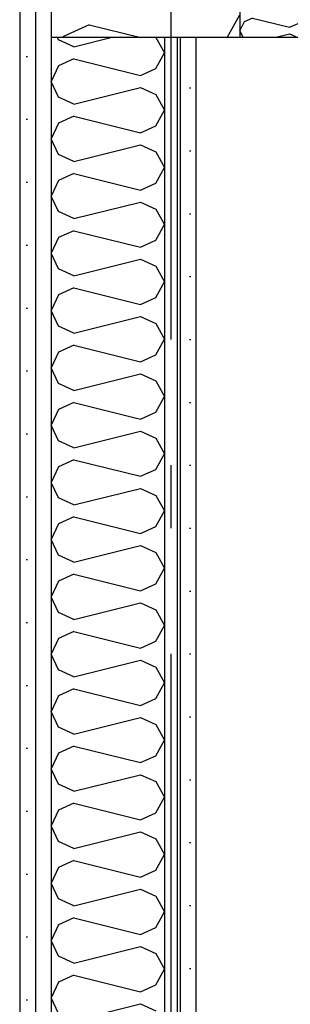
# Model space of a CAD drawing. Header units: millimetres. Extents: x -8544 to 51179, y -2070 to 39312.
# Tile 112 of 165: x 28097 to 28312, y 5321 to 6104. Entities that reach past the tile are written whole.
import ezdxf
from ezdxf.enums import TextEntityAlignment as Align

# ---------------------------------------------------------------- set-up
doc = ezdxf.new("R2010")
doc.units = ezdxf.units.MM
doc.header["$LTSCALE"] = 0.5
doc.header["$MEASUREMENT"] = 0
doc.linetypes.add('Akselinje', pattern=[1500, 1000, -200, 100, -200])
doc.linetypes.add('PLINE', pattern=[0])
for name, color, linetype in [('232- Ikke-bærende yttervegger', 7, 'Continuous'), ('232- Ikke-bærende yttervegger (Skravur)', 7, 'Continuous'), ('242- Ikke-bærende innervegger', 7, 'Continuous'), ('242- Ikke-bærende innervegger (Skravur)', 7, 'Continuous'), ('242- Ikke-bærende innervegger(Nye konstruksjoner)', 7, 'Continuous'), ('245- Skjørt (Skravur)(Nye konstruksjoner)', 7, 'Continuous'), ('245- Skjørt(Nye konstruksjoner)', 7, 'Continuous'), ('82-- Modullinjer', 7, 'Continuous')]:
    doc.layers.add(name, color=color, linetype=linetype)
doc.styles.add('GENERATED_STYLE_1', font='arial.ttf')
pattern_1 = [(270, (0, 0), (86.60254, 0), [0, -50]), (270, (43.3, -25), (86.60254, 0), [0, -50])]

# ---------------------------------------------------------------- blocks, each defined once
blk = doc.blocks.new('*X15')
at = {"layer": '232- Ikke-bærende yttervegger (Skravur)', "linetype": 'PLINE'}
for p, q in [((28261.74, 6090), (28271.93, 6108.26)), ((28152.05, 6100.29), (28131.73, 6091.04)), ((28152.05, 6100.29), (28193.2, 6090)), ((28131.73, 6091.04), (28131.24, 6090))]:
    blk.add_line(p, q, dxfattribs=at)
blk = doc.blocks.new('*X71')
at = {"layer": '245- Skjørt (Skravur)(Nye konstruksjoner)', "linetype": 'PLINE'}
for p, q in [((28281.97, 6869.7), (28281.32, 6870)), ((28281.97, 6869.7), (28283.15, 6870)), ((28318.07, 6860.14), (28321.93, 6867.05)), ((28320.28, 6870), (28321.93, 6867.05)), ((28275.2, 6861.31), (28271.93, 6854.4)), ((28281.97, 6864.39), (28275.2, 6861.31)), ((28281.97, 6864.39), (28311.3, 6857.06)), ((28311.3, 6857.06), (28318.07, 6860.14)), ((28275.2, 6847.49), (28271.93, 6854.4)), ((28281.97, 6844.41), (28311.3, 6851.74)), ((28311.3, 6851.74), (28318.07, 6848.66)), ((28281.97, 6844.41), (28275.2, 6847.49)), ((28318.07, 6848.66), (28321.93, 6841.75)), ((28318.07, 6834.85), (28321.93, 6841.75)), ((28275.2, 6836.02), (28271.93, 6829.11)), ((28281.97, 6839.1), (28275.2, 6836.02)), ((28281.97, 6839.1), (28311.3, 6831.76)), ((28311.3, 6831.76), (28318.07, 6834.85)), ((28275.2, 6822.2), (28271.93, 6829.11)), ((28281.97, 6819.12), (28311.3, 6826.45)), ((28311.3, 6826.45), (28318.07, 6823.37)), ((28281.97, 6819.12), (28275.2, 6822.2)), ((28318.07, 6823.37), (28321.93, 6816.46)), ((28275.2, 6810.72), (28271.93, 6803.81)), ((28281.97, 6813.8), (28275.2, 6810.72)), ((28281.97, 6813.8), (28311.3, 6806.47)), ((28318.07, 6809.55), (28321.93, 6816.46)), ((28275.2, 6796.91), (28271.93, 6803.81)), ((28311.3, 6806.47), (28318.07, 6809.55)), ((28281.97, 6793.83), (28275.2, 6796.91)), ((28281.97, 6793.83), (28311.3, 6801.16)), ((28311.3, 6801.16), (28318.07, 6798.08)), ((28318.07, 6798.08), (28321.93, 6791.17)), ((28281.97, 6788.51), (28275.2, 6785.43)), ((28281.97, 6788.51), (28311.3, 6781.18)), ((28318.07, 6784.26), (28321.93, 6791.17)), ((28275.2, 6785.43), (28271.93, 6778.52)), ((28311.3, 6781.18), (28318.07, 6784.26)), ((28275.2, 6771.61), (28271.93, 6778.52)), ((28281.97, 6768.53), (28275.2, 6771.61)), ((28281.97, 6768.53), (28311.3, 6775.86)), ((28311.3, 6775.86), (28318.07, 6772.78)), ((28318.07, 6772.78), (28321.93, 6765.88)), ((28318.07, 6758.97), (28321.93, 6765.88)), ((28275.2, 6760.14), (28271.93, 6753.23)), ((28281.97, 6763.22), (28275.2, 6760.14)), ((28281.97, 6763.22), (28311.3, 6755.89)), ((28311.3, 6755.89), (28318.07, 6758.97)), ((28275.2, 6746.32), (28271.93, 6753.23)), ((28281.97, 6743.24), (28311.3, 6750.57)), ((28311.3, 6750.57), (28318.07, 6747.49)), ((28281.97, 6743.24), (28275.2, 6746.32)), ((28318.07, 6747.49), (28321.93, 6740.58)), ((28318.07, 6733.68), (28321.93, 6740.58)), ((28275.2, 6734.84), (28271.93, 6727.94)), ((28281.97, 6737.93), (28275.2, 6734.84)), ((28281.97, 6737.93), (28311.3, 6730.59)), ((28311.3, 6730.59), (28318.07, 6733.68)), ((28275.2, 6721.03), (28271.93, 6727.94)), ((28281.97, 6717.95), (28311.3, 6725.28)), ((28311.3, 6725.28), (28318.07, 6722.2)), ((28281.97, 6717.95), (28275.2, 6721.03)), ((28318.07, 6722.2), (28321.93, 6715.29)), ((28275.2, 6709.55), (28271.93, 6702.64)), ((28281.97, 6712.63), (28275.2, 6709.55)), ((28281.97, 6712.63), (28311.3, 6705.3)), ((28318.07, 6708.38), (28321.93, 6715.29)), ((28275.2, 6695.74), (28271.93, 6702.64)), ((28311.3, 6705.3), (28318.07, 6708.38)), ((28281.97, 6692.65), (28275.2, 6695.74)), ((28281.97, 6692.65), (28311.3, 6699.99)), ((28311.3, 6699.99), (28318.07, 6696.9)), ((28318.07, 6696.9), (28321.93, 6690)), ((28281.97, 6687.34), (28275.2, 6684.26)), ((28281.97, 6687.34), (28311.3, 6680.01)), ((28318.07, 6683.09), (28321.93, 6690)), ((28275.2, 6684.26), (28271.93, 6677.35)), ((28275.2, 6670.44), (28271.93, 6677.35)), ((28311.3, 6680.01), (28318.07, 6683.09)), ((28281.97, 6667.36), (28275.2, 6670.44)), ((28281.97, 6667.36), (28311.3, 6674.69)), ((28311.3, 6674.69), (28318.07, 6671.61)), ((28318.07, 6671.61), (28321.93, 6664.7)), ((28281.97, 6662.05), (28275.2, 6658.96)), ((28281.97, 6662.05), (28311.3, 6654.71)), ((28318.07, 6657.8), (28321.93, 6664.7)), ((28275.2, 6658.96), (28271.93, 6652.06)), ((28311.3, 6654.71), (28318.07, 6657.8)), ((28275.2, 6645.15), (28271.93, 6652.06)), ((28281.97, 6642.07), (28311.3, 6649.4)), ((28311.3, 6649.4), (28318.07, 6646.32)), ((28318.07, 6646.32), (28321.93, 6639.41)), ((28281.97, 6642.07), (28275.2, 6645.15)), ((28318.07, 6632.5), (28321.93, 6639.41)), ((28275.2, 6633.67), (28271.93, 6626.76)), ((28281.97, 6636.75), (28275.2, 6633.67)), ((28281.97, 6636.75), (28311.3, 6629.42)), ((28311.3, 6629.42), (28318.07, 6632.5)), ((28275.2, 6619.86), (28271.93, 6626.76)), ((28281.97, 6616.77), (28311.3, 6624.11)), ((28311.3, 6624.11), (28318.07, 6621.02)), ((28281.97, 6616.77), (28275.2, 6619.86)), ((28318.07, 6621.02), (28321.93, 6614.12)), ((28275.2, 6608.38), (28271.93, 6601.47)), ((28281.97, 6611.46), (28275.2, 6608.38)), ((28281.97, 6611.46), (28311.3, 6604.13)), ((28311.3, 6604.13), (28318.07, 6607.21)), ((28318.07, 6607.21), (28321.93, 6614.12)), ((28275.2, 6594.56), (28271.93, 6601.47)), ((28281.97, 6591.48), (28275.2, 6594.56)), ((28281.97, 6591.48), (28311.3, 6598.81)), ((28311.3, 6598.81), (28318.07, 6595.73)), ((28318.07, 6595.73), (28321.93, 6588.82)), ((28281.97, 6586.17), (28275.2, 6583.09)), ((28281.97, 6586.17), (28311.3, 6578.83)), ((28318.07, 6581.92), (28321.93, 6588.82)), ((28275.2, 6583.09), (28271.93, 6576.18)), ((28275.2, 6569.27), (28271.93, 6576.18)), ((28311.3, 6578.83), (28318.07, 6581.92)), ((28281.97, 6566.19), (28275.2, 6569.27)), ((28281.97, 6566.19), (28311.3, 6573.52)), ((28311.3, 6573.52), (28318.07, 6570.44)), ((28318.07, 6570.44), (28321.93, 6563.53)), ((28281.97, 6560.87), (28275.2, 6557.79)), ((28281.97, 6560.87), (28311.3, 6553.54)), ((28318.07, 6556.62), (28321.93, 6563.53)), ((28275.2, 6557.79), (28271.93, 6550.88)), ((28311.3, 6553.54), (28318.07, 6556.62)), ((28275.2, 6543.98), (28271.93, 6550.88)), ((28281.97, 6540.9), (28311.3, 6548.23)), ((28311.3, 6548.23), (28318.07, 6545.15)), ((28318.07, 6545.15), (28321.93, 6538.24)), ((28281.97, 6540.9), (28275.2, 6543.98)), ((28318.07, 6531.33), (28321.93, 6538.24)), ((28275.2, 6532.5), (28271.93, 6525.59)), ((28281.97, 6535.58), (28275.2, 6532.5)), ((28281.97, 6535.58), (28311.3, 6528.25)), ((28311.3, 6528.25), (28318.07, 6531.33)), ((28275.2, 6518.68), (28271.93, 6525.59)), ((28281.97, 6515.6), (28311.3, 6522.93)), ((28311.3, 6522.93), (28318.07, 6519.85)), ((28281.97, 6515.6), (28275.2, 6518.68)), ((28318.07, 6519.85), (28321.93, 6512.95)), ((28318.07, 6506.04), (28321.93, 6512.95)), ((28275.2, 6507.21), (28271.93, 6500.3)), ((28281.97, 6510.29), (28275.2, 6507.21)), ((28281.97, 6510.29), (28311.3, 6502.96)), ((28311.3, 6502.96), (28318.07, 6506.04)), ((28275.2, 6493.39), (28271.93, 6500.3)), ((28281.97, 6490.31), (28311.3, 6497.64)), ((28311.3, 6497.64), (28318.07, 6494.56)), ((28281.97, 6490.31), (28275.2, 6493.39)), ((28318.07, 6494.56), (28321.93, 6487.65)), ((28275.2, 6481.91), (28271.93, 6475.01)), ((28281.97, 6485), (28275.2, 6481.91)), ((28281.97, 6485), (28311.3, 6477.66)), ((28318.07, 6480.75), (28321.93, 6487.65)), ((28275.2, 6468.1), (28271.93, 6475.01)), ((28311.3, 6477.66), (28318.07, 6480.75)), ((28281.97, 6465.02), (28275.2, 6468.1)), ((28281.97, 6465.02), (28311.3, 6472.35)), ((28311.3, 6472.35), (28318.07, 6469.27)), ((28318.07, 6469.27), (28321.93, 6462.36)), ((28281.97, 6459.7), (28275.2, 6456.62)), ((28281.97, 6459.7), (28311.3, 6452.37)), ((28318.07, 6455.45), (28321.93, 6462.36)), ((28275.2, 6456.62), (28271.93, 6449.71)), ((28311.3, 6452.37), (28318.07, 6455.45)), ((28275.2, 6442.81), (28271.93, 6449.71)), ((28281.97, 6439.72), (28275.2, 6442.81)), ((28281.97, 6439.72), (28311.3, 6447.06)), ((28311.3, 6447.06), (28318.07, 6443.97)), ((28318.07, 6443.97), (28321.93, 6437.07)), ((28318.07, 6430.16), (28321.93, 6437.07)), ((28275.2, 6431.33), (28271.93, 6424.42)), ((28281.97, 6434.41), (28275.2, 6431.33)), ((28281.97, 6434.41), (28311.3, 6427.08)), ((28311.3, 6427.08), (28318.07, 6430.16)), ((28275.2, 6417.51), (28271.93, 6424.42)), ((28281.97, 6414.43), (28311.3, 6421.76)), ((28311.3, 6421.76), (28318.07, 6418.68)), ((28281.97, 6414.43), (28275.2, 6417.51)), ((28318.07, 6418.68), (28321.93, 6411.77)), ((28318.07, 6404.87), (28321.93, 6411.77)), ((28275.2, 6406.03), (28271.93, 6399.13)), ((28281.97, 6409.12), (28275.2, 6406.03)), ((28281.97, 6409.12), (28311.3, 6401.78)), ((28311.3, 6401.78), (28318.07, 6404.87)), ((28275.2, 6392.22), (28271.93, 6399.13)), ((28281.97, 6389.14), (28311.3, 6396.47)), ((28311.3, 6396.47), (28318.07, 6393.39)), ((28281.97, 6389.14), (28275.2, 6392.22)), ((28318.07, 6393.39), (28321.93, 6386.48)), ((28275.2, 6380.74), (28271.93, 6373.83)), ((28281.97, 6383.82), (28275.2, 6380.74)), ((28281.97, 6383.82), (28311.3, 6376.49)), ((28318.07, 6379.57), (28321.93, 6386.48)), ((28275.2, 6366.93), (28271.93, 6373.83)), ((28311.3, 6376.49), (28318.07, 6379.57)), ((28281.97, 6363.84), (28275.2, 6366.93)), ((28281.97, 6363.84), (28311.3, 6371.18)), ((28311.3, 6371.18), (28318.07, 6368.09)), ((28318.07, 6368.09), (28321.93, 6361.19)), ((28281.97, 6358.53), (28275.2, 6355.45)), ((28281.97, 6358.53), (28311.3, 6351.2)), ((28318.07, 6354.28), (28321.93, 6361.19)), ((28275.2, 6355.45), (28271.93, 6348.54)), ((28275.2, 6341.63), (28271.93, 6348.54)), ((28311.3, 6351.2), (28318.07, 6354.28)), ((28281.97, 6338.55), (28275.2, 6341.63)), ((28281.97, 6338.55), (28311.3, 6345.88)), ((28311.3, 6345.88), (28318.07, 6342.8)), ((28318.07, 6342.8), (28321.93, 6335.89)), ((28281.97, 6333.24), (28275.2, 6330.16)), ((28281.97, 6333.24), (28311.3, 6325.91)), ((28318.07, 6328.99), (28321.93, 6335.89)), ((28275.2, 6330.16), (28271.93, 6323.25)), ((28311.3, 6325.91), (28318.07, 6328.99)), ((28275.2, 6316.34), (28271.93, 6323.25)), ((28281.97, 6313.26), (28311.3, 6320.59)), ((28311.3, 6320.59), (28318.07, 6317.51)), ((28318.07, 6317.51), (28321.93, 6310.6)), ((28281.97, 6313.26), (28275.2, 6316.34)), ((28318.07, 6303.69), (28321.93, 6310.6)), ((28275.2, 6304.86), (28271.93, 6297.96)), ((28281.97, 6307.94), (28275.2, 6304.86)), ((28281.97, 6307.94), (28311.3, 6300.61)), ((28311.3, 6300.61), (28318.07, 6303.69)), ((28275.2, 6291.05), (28271.93, 6297.96)), ((28281.97, 6287.97), (28311.3, 6295.3)), ((28311.3, 6295.3), (28318.07, 6292.22)), ((28281.97, 6287.97), (28275.2, 6291.05)), ((28318.07, 6292.22), (28321.93, 6285.31)), ((28275.2, 6279.57), (28271.93, 6272.66)), ((28281.97, 6282.65), (28275.2, 6279.57)), ((28281.97, 6282.65), (28311.3, 6275.32)), ((28311.3, 6275.32), (28318.07, 6278.4)), ((28318.07, 6278.4), (28321.93, 6285.31)), ((28275.2, 6265.75), (28271.93, 6272.66)), ((28281.97, 6262.67), (28275.2, 6265.75)), ((28281.97, 6262.67), (28311.3, 6270.01)), ((28311.3, 6270.01), (28318.07, 6266.92)), ((28318.07, 6266.92), (28321.93, 6260.02)), ((28281.97, 6257.36), (28275.2, 6254.28)), ((28281.97, 6257.36), (28311.3, 6250.03)), ((28318.07, 6253.11), (28321.93, 6260.02)), ((28275.2, 6254.28), (28271.93, 6247.37)), ((28275.2, 6240.46), (28271.93, 6247.37)), ((28311.3, 6250.03), (28318.07, 6253.11)), ((28281.97, 6237.38), (28275.2, 6240.46)), ((28281.97, 6237.38), (28311.3, 6244.71)), ((28311.3, 6244.71), (28318.07, 6241.63)), ((28318.07, 6241.63), (28321.93, 6234.72)), ((28281.97, 6232.07), (28275.2, 6228.98)), ((28281.97, 6232.07), (28311.3, 6224.73)), ((28318.07, 6227.82), (28321.93, 6234.72)), ((28275.2, 6228.98), (28271.93, 6222.08)), ((28311.3, 6224.73), (28318.07, 6227.82)), ((28275.2, 6215.17), (28271.93, 6222.08)), ((28281.97, 6212.09), (28311.3, 6219.42)), ((28311.3, 6219.42), (28318.07, 6216.34)), ((28318.07, 6216.34), (28321.93, 6209.43)), ((28281.97, 6212.09), (28275.2, 6215.17)), ((28318.07, 6202.52), (28321.93, 6209.43)), ((28275.2, 6203.69), (28271.93, 6196.78)), ((28281.97, 6206.77), (28275.2, 6203.69)), ((28281.97, 6206.77), (28311.3, 6199.44)), ((28311.3, 6199.44), (28318.07, 6202.52)), ((28275.2, 6189.88), (28271.93, 6196.78)), ((28281.97, 6186.79), (28311.3, 6194.13)), ((28311.3, 6194.13), (28318.07, 6191.04)), ((28281.97, 6186.79), (28275.2, 6189.88)), ((28318.07, 6191.04), (28321.93, 6184.14)), ((28318.07, 6177.23), (28321.93, 6184.14)), ((28275.2, 6178.4), (28271.93, 6171.49)), ((28281.97, 6181.48), (28275.2, 6178.4)), ((28281.97, 6181.48), (28311.3, 6174.15)), ((28311.3, 6174.15), (28318.07, 6177.23)), ((28275.2, 6164.58), (28271.93, 6171.49)), ((28281.97, 6161.5), (28311.3, 6168.83)), ((28311.3, 6168.83), (28318.07, 6165.75)), ((28281.97, 6161.5), (28275.2, 6164.58)), ((28318.07, 6165.75), (28321.93, 6158.84)), ((28275.2, 6153.1), (28271.93, 6146.2)), ((28281.97, 6156.19), (28275.2, 6153.1)), ((28281.97, 6156.19), (28311.3, 6148.85)), ((28318.07, 6151.94), (28321.93, 6158.84)), ((28275.2, 6139.29), (28271.93, 6146.2)), ((28311.3, 6148.85), (28318.07, 6151.94)), ((28281.97, 6136.21), (28275.2, 6139.29)), ((28281.97, 6136.21), (28311.3, 6143.54)), ((28311.3, 6143.54), (28318.07, 6140.46)), ((28318.07, 6140.46), (28321.93, 6133.55)), ((28281.97, 6130.89), (28275.2, 6127.81)), ((28281.97, 6130.89), (28311.3, 6123.56)), ((28318.07, 6126.64), (28321.93, 6133.55)), ((28275.2, 6127.81), (28271.93, 6120.9)), ((28311.3, 6123.56), (28318.07, 6126.64)), ((28275.2, 6114), (28271.93, 6120.9)), ((28281.97, 6110.91), (28275.2, 6114)), ((28281.97, 6110.91), (28311.3, 6118.25)), ((28311.3, 6118.25), (28318.07, 6115.16)), ((28318.07, 6115.16), (28321.93, 6108.26)), ((28318.07, 6101.35), (28321.93, 6108.26)), ((28275.2, 6102.52), (28271.93, 6095.61)), ((28281.97, 6105.6), (28275.2, 6102.52)), ((28281.97, 6105.6), (28311.3, 6098.27)), ((28311.3, 6098.27), (28318.07, 6101.35)), ((28274.58, 6090), (28271.93, 6095.61)), ((28299.48, 6090), (28311.3, 6092.95)), ((28311.3, 6092.95), (28317.79, 6090))]:
    blk.add_line(p, q, dxfattribs=at)
blk = doc.blocks.new('*X79')
at = {"layer": '242- Ikke-bærende innervegger (Skravur)', "linetype": 'PLINE'}
for p, q in [((28127.81, 6088.24), (28126.98, 6090)), ((28140, 6082.69), (28127.81, 6088.24)), ((28140, 6082.69), (28169.25, 6090)), ((28205.18, 6090), (28211.93, 6077.91)), ((28204.99, 6065.47), (28211.93, 6077.91)), ((28127.81, 6067.58), (28121.93, 6055.14)), ((28140, 6073.12), (28127.81, 6067.58)), ((28140, 6073.12), (28192.8, 6059.92)), ((28192.8, 6059.92), (28204.99, 6065.47)), ((28127.81, 6042.71), (28121.93, 6055.14)), ((28140, 6037.16), (28192.8, 6050.36)), ((28192.8, 6050.36), (28204.99, 6044.81)), ((28204.99, 6044.81), (28211.93, 6032.38)), ((28140, 6037.16), (28127.81, 6042.71)), ((28140, 6027.6), (28127.81, 6022.05)), ((28140, 6027.6), (28192.8, 6014.4)), ((28204.99, 6019.95), (28211.93, 6032.38)), ((28127.81, 6022.05), (28121.93, 6009.61)), ((28192.8, 6014.4), (28204.99, 6019.95)), ((28127.81, 5997.18), (28121.93, 6009.61)), ((28140, 5991.63), (28192.8, 6004.83)), ((28192.8, 6004.83), (28204.99, 5999.28)), ((28140, 5991.63), (28127.81, 5997.18)), ((28204.99, 5999.28), (28211.93, 5986.85)), ((28140, 5982.07), (28127.81, 5976.52)), ((28140, 5982.07), (28192.8, 5968.87)), ((28204.99, 5974.42), (28211.93, 5986.85)), ((28127.81, 5976.52), (28121.93, 5964.09)), ((28192.8, 5968.87), (28204.99, 5974.42)), ((28127.81, 5951.65), (28121.93, 5964.09)), ((28140, 5946.11), (28192.8, 5959.3)), ((28192.8, 5959.3), (28204.99, 5953.76)), ((28140, 5946.11), (28127.81, 5951.65)), ((28204.99, 5953.76), (28211.93, 5941.32)), ((28140, 5936.54), (28127.81, 5930.99)), ((28140, 5936.54), (28192.8, 5923.34)), ((28204.99, 5928.89), (28211.93, 5941.32)), ((28127.81, 5930.99), (28121.93, 5918.56)), ((28192.8, 5923.34), (28204.99, 5928.89)), ((28127.81, 5906.13), (28121.93, 5918.56)), ((28140, 5900.58), (28192.8, 5913.78)), ((28192.8, 5913.78), (28204.99, 5908.23)), ((28140, 5900.58), (28127.81, 5906.13)), ((28204.99, 5908.23), (28211.93, 5895.8)), ((28204.99, 5883.36), (28211.93, 5895.8)), ((28140, 5891.01), (28127.81, 5885.47)), ((28140, 5891.01), (28192.8, 5877.82)), ((28127.81, 5885.47), (28121.93, 5873.03)), ((28192.8, 5877.82), (28204.99, 5883.36)), ((28127.81, 5860.6), (28121.93, 5873.03)), ((28140, 5855.05), (28192.8, 5868.25)), ((28192.8, 5868.25), (28204.99, 5862.7)), ((28140, 5855.05), (28127.81, 5860.6)), ((28204.99, 5862.7), (28211.93, 5850.27)), ((28204.99, 5837.84), (28211.93, 5850.27)), ((28127.81, 5839.94), (28121.93, 5827.51)), ((28140, 5845.49), (28127.81, 5839.94)), ((28140, 5845.49), (28192.8, 5832.29)), ((28192.8, 5832.29), (28204.99, 5837.84)), ((28127.81, 5815.07), (28121.93, 5827.51)), ((28140, 5809.52), (28192.8, 5822.72)), ((28192.8, 5822.72), (28204.99, 5817.17)), ((28204.99, 5817.17), (28211.93, 5804.74)), ((28140, 5809.52), (28127.81, 5815.07)), ((28204.99, 5792.31), (28211.93, 5804.74)), ((28127.81, 5794.41), (28121.93, 5781.98)), ((28140, 5799.96), (28127.81, 5794.41)), ((28140, 5799.96), (28192.8, 5786.76)), ((28192.8, 5786.76), (28204.99, 5792.31)), ((28127.81, 5769.54), (28121.93, 5781.98)), ((28140, 5764), (28192.8, 5777.2)), ((28192.8, 5777.2), (28204.99, 5771.65)), ((28140, 5764), (28127.81, 5769.54)), ((28204.99, 5771.65), (28211.93, 5759.21)), ((28140, 5754.43), (28127.81, 5748.88)), ((28140, 5754.43), (28192.8, 5741.23)), ((28204.99, 5746.78), (28211.93, 5759.21)), ((28127.81, 5748.88), (28121.93, 5736.45)), ((28192.8, 5741.23), (28204.99, 5746.78)), ((28127.81, 5724.02), (28121.93, 5736.45)), ((28140, 5718.47), (28192.8, 5731.67)), ((28192.8, 5731.67), (28204.99, 5726.12)), ((28140, 5718.47), (28127.81, 5724.02)), ((28204.99, 5726.12), (28211.93, 5713.69)), ((28140, 5708.9), (28127.81, 5703.36)), ((28140, 5708.9), (28192.8, 5695.71)), ((28204.99, 5701.25), (28211.93, 5713.69)), ((28127.81, 5703.36), (28121.93, 5690.92)), ((28192.8, 5695.71), (28204.99, 5701.25)), ((28127.81, 5678.49), (28121.93, 5690.92)), ((28140, 5672.94), (28192.8, 5686.14)), ((28192.8, 5686.14), (28204.99, 5680.59)), ((28140, 5672.94), (28127.81, 5678.49)), ((28204.99, 5680.59), (28211.93, 5668.16)), ((28204.99, 5655.73), (28211.93, 5668.16)), ((28140, 5663.38), (28127.81, 5657.83)), ((28140, 5663.38), (28192.8, 5650.18)), ((28127.81, 5657.83), (28121.93, 5645.4)), ((28192.8, 5650.18), (28204.99, 5655.73)), ((28127.81, 5632.96), (28121.93, 5645.4)), ((28140, 5627.41), (28192.8, 5640.61)), ((28192.8, 5640.61), (28204.99, 5635.07)), ((28140, 5627.41), (28127.81, 5632.96)), ((28204.99, 5635.07), (28211.93, 5622.63)), ((28204.99, 5610.2), (28211.93, 5622.63)), ((28140, 5617.85), (28127.81, 5612.3)), ((28140, 5617.85), (28192.8, 5604.65)), ((28127.81, 5612.3), (28121.93, 5599.87)), ((28192.8, 5604.65), (28204.99, 5610.2)), ((28127.81, 5587.44), (28121.93, 5599.87)), ((28140, 5581.89), (28192.8, 5595.09)), ((28192.8, 5595.09), (28204.99, 5589.54)), ((28204.99, 5589.54), (28211.93, 5577.1)), ((28140, 5581.89), (28127.81, 5587.44)), ((28204.99, 5564.67), (28211.93, 5577.1)), ((28127.81, 5566.77), (28121.93, 5554.34)), ((28140, 5572.32), (28127.81, 5566.77)), ((28140, 5572.32), (28192.8, 5559.12)), ((28192.8, 5559.12), (28204.99, 5564.67)), ((28127.81, 5541.91), (28121.93, 5554.34)), ((28140, 5536.36), (28192.8, 5549.56)), ((28192.8, 5549.56), (28204.99, 5544.01)), ((28204.99, 5544.01), (28211.93, 5531.58)), ((28140, 5536.36), (28127.81, 5541.91)), ((28140, 5526.79), (28127.81, 5521.25)), ((28140, 5526.79), (28192.8, 5513.6)), ((28204.99, 5519.14), (28211.93, 5531.58)), ((28127.81, 5521.25), (28121.93, 5508.81)), ((28192.8, 5513.6), (28204.99, 5519.14)), ((28127.81, 5496.38), (28121.93, 5508.81)), ((28140, 5490.83), (28192.8, 5504.03)), ((28192.8, 5504.03), (28204.99, 5498.48)), ((28140, 5490.83), (28127.81, 5496.38)), ((28204.99, 5498.48), (28211.93, 5486.05)), ((28140, 5481.27), (28127.81, 5475.72)), ((28140, 5481.27), (28192.8, 5468.07)), ((28204.99, 5473.62), (28211.93, 5486.05)), ((28127.81, 5475.72), (28121.93, 5463.29)), ((28192.8, 5468.07), (28204.99, 5473.62)), ((28127.81, 5450.85), (28121.93, 5463.29)), ((28140, 5445.31), (28192.8, 5458.5)), ((28192.8, 5458.5), (28204.99, 5452.96)), ((28140, 5445.31), (28127.81, 5450.85)), ((28204.99, 5452.96), (28211.93, 5440.52)), ((28204.99, 5428.09), (28211.93, 5440.52)), ((28140, 5435.74), (28127.81, 5430.19)), ((28140, 5435.74), (28192.8, 5422.54)), ((28127.81, 5430.19), (28121.93, 5417.76)), ((28192.8, 5422.54), (28204.99, 5428.09)), ((28127.81, 5405.33), (28121.93, 5417.76)), ((28140, 5399.78), (28192.8, 5412.98)), ((28192.8, 5412.98), (28204.99, 5407.43)), ((28140, 5399.78), (28127.81, 5405.33)), ((28204.99, 5407.43), (28211.93, 5395)), ((28204.99, 5382.56), (28211.93, 5395)), ((28140, 5390.21), (28127.81, 5384.66)), ((28140, 5390.21), (28192.8, 5377.01)), ((28127.81, 5384.66), (28121.93, 5372.23)), ((28192.8, 5377.01), (28204.99, 5382.56)), ((28127.81, 5359.8), (28121.93, 5372.23)), ((28140, 5354.25), (28192.8, 5367.45)), ((28192.8, 5367.45), (28204.99, 5361.9)), ((28140, 5354.25), (28127.81, 5359.8)), ((28204.99, 5361.9), (28211.93, 5349.47)), ((28204.99, 5337.03), (28211.93, 5349.47)), ((28127.81, 5339.14), (28121.93, 5326.7)), ((28140, 5344.69), (28127.81, 5339.14)), ((28140, 5344.69), (28192.8, 5331.49)), ((28192.8, 5331.49), (28204.99, 5337.03)), ((28127.81, 5314.27), (28121.93, 5326.7)), ((28140, 5308.72), (28192.8, 5321.92)), ((28192.8, 5321.92), (28204.99, 5316.37))]:
    blk.add_line(p, q, dxfattribs=at)
blk = doc.blocks.new('Standard grid marker[13]', base_point=(28216.93, 12550))
at = {"layer": '82-- Modullinjer', "linetype": 'Akselinje'}
blk.add_line((28216.93, 12350), (28216.93, 1550), dxfattribs=at)
at = {"layer": '82-- Modullinjer', "style": 'GENERATED_STYLE_1'}
for tag, p in [('AC_MarkerText_1_0', (28216.93, 12887.5)), ('AC_MarkerText_1_1', (28216.93, 1187.5))]:
    blk.add_attdef(tag, text='', height=175, rotation=360, dxfattribs=at).set_placement(p, align=Align.TOP_CENTER)

msp = doc.modelspace()

# ---------------------------------------------------------------- hatches: boundary and pattern name
at = {"layer": '242- Ikke-bærende innervegger (Skravur)', "linetype": 'Continuous'}
h = msp.add_hatch(dxfattribs=at)
h.set_pattern_fill('Gips', color=256, style=0, pattern_type=2)
h.set_pattern_definition(pattern_1)
h.paths.add_polyline_path([(28109.43, 6520), (28096.93, 6520), (28096.93, 3820), (28109.43, 3820)])
h = msp.add_hatch(dxfattribs=at)
h.set_pattern_fill('Gips', color=256, style=0, pattern_type=2)
h.set_pattern_definition(pattern_1)
h.paths.add_polyline_path([(28109.43, 6520), (28109.43, 3820), (28121.93, 3820), (28121.93, 6090), (28121.93, 6520)])
h = msp.add_hatch(dxfattribs=at)
h.set_pattern_fill('Gips', color=256, style=0, pattern_type=2)
h.set_pattern_definition(pattern_1)
h.paths.add_polyline_path([(28224.43, 6090), (28211.93, 6090), (28211.93, 3820), (28224.43, 3820)])
h = msp.add_hatch(dxfattribs=at)
h.set_pattern_fill('Gips', color=256, style=0, pattern_type=2)
h.set_pattern_definition(pattern_1)
h.paths.add_polyline_path([(28224.43, 3820), (28236.93, 3820), (28236.93, 6090), (28224.43, 6090)])

# ---------------------------------------------------------------- linework, layer by layer
at = {"layer": '232- Ikke-bærende yttervegger', "linetype": 'PLINE'}
msp.add_line((28121.93, 6520), (28121.93, 6090), dxfattribs=at)
at = {"layer": '232- Ikke-bærende yttervegger', "linetype": 'PLINE', "flags": 128}
for points in [[(28271.93, 8064.77), (28271.93, 6870), (28271.93, 6090)], [(28271.93, 6090), (28236.93, 6090), (28224.43, 6090), (28221.93, 6090), (28211.93, 6090), (28121.93, 6090)]]:
    msp.add_lwpolyline(points, dxfattribs=at)
at = {"layer": '242- Ikke-bærende innervegger', "linetype": 'PLINE'}
for p, q in [((28096.93, 6520), (28096.93, 4320)), ((28109.43, 6520), (28109.43, 3820)), ((28121.93, 6090), (28121.93, 3820)), ((28211.93, 6090), (28211.93, 3820)), ((28224.43, 6090), (28224.43, 3820)), ((28236.93, 6090), (28236.93, 3820))]:
    msp.add_line(p, q, dxfattribs=at)
at = {"layer": '242- Ikke-bærende innervegger(Nye konstruksjoner)', "linetype": 'PLINE'}
for p, q in [((28221.93, 6090), (28221.93, 3820)), ((28321.93, 6090), (28271.93, 6090))]:
    msp.add_line(p, q, dxfattribs=at)

# ---------------------------------------------------------------- block references
at = {"layer": '232- Ikke-bærende yttervegger'}
msp.add_blockref('*X15', (0, 0), dxfattribs=at)
at = {"layer": '242- Ikke-bærende innervegger'}
msp.add_blockref('*X79', (0, 0), dxfattribs=at)
at = {"layer": '245- Skjørt(Nye konstruksjoner)'}
msp.add_blockref('*X71', (0, 0), dxfattribs=at)
at = {"layer": '82-- Modullinjer', "linetype": 'PLINE'}
msp.add_blockref('Standard grid marker[13]', (28216.93, 12550), dxfattribs=at)

doc.saveas('drawing.dxf')
